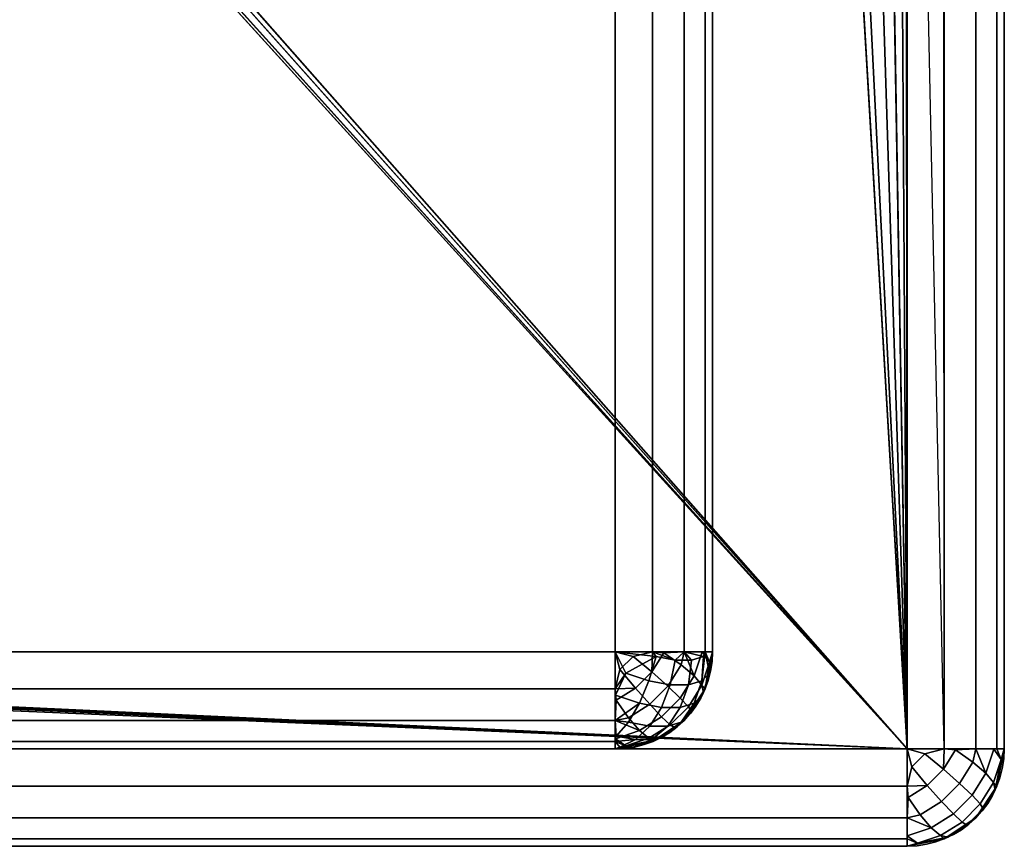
# Model space of a CAD drawing. Header units: millimetres. Extents: x -10 to 413, y -827 to 10.
# Tile 12 of 22: x 389.88 to 400, y -800 to -791.5. Entities that reach past the tile are written whole.
import ezdxf

# ---------------------------------------------------------------- set-up
doc = ezdxf.new("R2010")
doc.units = ezdxf.units.MM
doc.header["$MEASUREMENT"] = 0
doc.layers.add('0 Misc', color=7, linetype='Continuous', lineweight=35)
doc.layers.add('10 Raster Images', color=7, linetype='Continuous', lineweight=35)

msp = doc.modelspace()

# ---------------------------------------------------------------- linework, layer by layer
at = {"layer": '0 Misc', "color": 160, "linetype": 'Continuous', "lineweight": 25}
for p, q in [((399, -1, 1194), (399, -799, 1194)), ((400, -1, 1173), (400, -799, 1173)), ((400, -799, 1193), (400, -1, 1193)), ((399, -799, 1172), (17, -781, 1172)), ((399, -799, 1172), (399, -781, 1172)), ((399, -799, 1172), (16.988, -781.156, 1172)), ((399, -799, 1172), (398.988, -781.156, 1172)), ((399, -799, 1172), (16.891, -781.454, 1172)), ((399, -799, 1172), (398.891, -781.454, 1172)), ((399, -799, 1172), (16.707, -781.707, 1172)), ((399, -799, 1172), (383.293, -781.707, 1172)), ((399, -799, 1172), (398.707, -781.707, 1172)), ((399, -799, 1172), (16.454, -781.891, 1172)), ((399, -799, 1172), (383.546, -781.891, 1172)), ((399, -799, 1172), (398.454, -781.891, 1172)), ((399, -799, 1172), (2, -782, 1172)), ((399, -799, 1172), (16, -782, 1172)), ((399, -799, 1172), (16.156, -781.988, 1172)), ((399, -799, 1172), (383.844, -781.988, 1172)), ((399, -799, 1172), (384, -782, 1172)), ((399, -799, 1172), (398, -782, 1172)), ((399, -799, 1172), (398.156, -781.988, 1172)), ((396, -798, 11.5), (396, -784, 11.5)), ((396, -784, 1169), (396, -798, 1169)), ((397, -798, 1168), (397, -784, 1168)), ((397, -784, 12.5), (397, -798, 12.5)), ((4, -798, 11.5), (396, -798, 11.5)), ((396, -798, 1169), (4, -798, 1169)), ((397, -798, 12.5), (397, -798, 1168)), ((1, -799, 1172), (399, -799, 1172)), ((399, -799, 1194), (1, -799, 1194)), ((396, -799, 12.5), (4, -799, 12.5)), ((4, -799, 1168), (396, -799, 1168)), ((4, -799, 12.5), (396, -799, 1168)), ((195, -799, 1053), (396, -799, 1168)), ((200, -799, 733), (396, -799, 1168)), ((201.359, -799, 732.785), (396, -799, 1168)), ((202.585, -799, 732.16), (396, -799, 1168)), ((202.585, -799, 1045.84), (396, -799, 1168)), ((203.558, -799, 731.187), (396, -799, 1168)), ((203.558, -799, 1046.813), (396, -799, 1168)), ((203.951, -799, 730.534), (396, -799, 1168)), ((203.951, -799, 1047.466), (396, -799, 1168)), ((204.283, -799, 729.779), (396, -799, 1168)), ((204.495, -799, 1048.81), (396, -799, 1168)), ((204.554, -799, 729), (396, -799, 1168)), ((205, -799, 1052), (396, -799, 1168)), ((205, -799, 1053), (396, -799, 1168)), ((396, -799, 1168), (396, -799, 12.5)), ((400, -799, 1173), (400, -799, 1193)), ((1, -800, 1193), (399, -800, 1193)), ((399, -800, 1173), (1, -800, 1173)), ((399, -800, 1193), (399, -800, 1173))]:
    msp.add_line(p, q, dxfattribs=at).dxf.unprotected_set("ltscale", 0)
at = {"layer": '0 Misc', "color": 160, "linetype": 'Continuous', "lineweight": 25, "extrusion": (0, -1, 0)}
for centre, start, end in [((396, 12.5, 798), 270, 0), ((396, 1168, 798), 0, 90)]:
    msp.add_arc(centre, 1, start, end, dxfattribs=at).dxf.unprotected_set("ltscale", 0)
at = {"layer": '0 Misc', "color": 160, "linetype": 'Continuous', "lineweight": 25, "extrusion": (0, 0, -1)}
for centre in [(-396, -798, -1168), (-399, -799, -1173)]:
    msp.add_arc(centre, 1, 180, 270, dxfattribs=at).dxf.unprotected_set("ltscale", 0)
at = {"layer": '0 Misc', "color": 160, "linetype": 'Continuous', "lineweight": 25, "extrusion": (-1, 0, 0)}
for centre, start, end in [((798, 1168, -396), 0, 90), ((799, 1173, -399), 270, 0), ((799, 1193, -399), 0, 90)]:
    msp.add_arc(centre, 1, start, end, dxfattribs=at).dxf.unprotected_set("ltscale", 0)
at = {"layer": '0 Misc', "color": 160, "linetype": 'Continuous', "lineweight": 25, "extrusion": (-1, 0, 5.68434e-14)}
msp.add_arc((798, 12.5, -396), 1, 270, 0, dxfattribs=at).dxf.unprotected_set("ltscale", 0)
at = {"layer": '0 Misc', "color": 160, "linetype": 'Continuous', "lineweight": 25}
for centre in [(396, -798, 12.5), (399, -799, 1193)]:
    msp.add_arc(centre, 1, 270, 0, dxfattribs=at).dxf.unprotected_set("ltscale", 0)
at = {"layer": '0 Misc', "color": 160, "linetype": 'Continuous', "lineweight": 25, "extrusion": (0, 1, 0)}
for centre, start, end in [((-399, 1173, -799), 180, 270), ((-399, 1193, -799), 90, 180)]:
    msp.add_arc(centre, 1, start, end, dxfattribs=at).dxf.unprotected_set("ltscale", 0)
at = {"layer": '0 Misc', "color": 7, "lineweight": 25}
for points, invisible_edges in [([(399, -799, 1194), (1, -1, 1194), (1, -799, 1194)], 1), ([(399, -799, 1194), (399, -1, 1194), (1, -1, 1194)], 12), ([(399, -1, 1172), (399.383, -799, 1172.076), (399, -2, 1172)], 1), ([(399, -1, 1172), (399.383, -1, 1172.076), (399.383, -799, 1172.076)], 12), ([(399, -1, 1194), (399.383, -799, 1193.924), (399.383, -1, 1193.924)], 1), ([(399, -1, 1194), (399, -799, 1194), (399.383, -799, 1193.924)], 12), ([(399.383, -799, 1172.076), (399.707, -1, 1172.293), (399.707, -799, 1172.293)], 1), ([(399.383, -799, 1172.076), (399.383, -1, 1172.076), (399.707, -1, 1172.293)], 12), ([(399.383, -1, 1193.924), (399.707, -799, 1193.707), (399.707, -1, 1193.707)], 1), ([(399.383, -1, 1193.924), (399.383, -799, 1193.924), (399.707, -799, 1193.707)], 12), ([(399.924, -1, 1172.617), (399.707, -799, 1172.293), (399.707, -1, 1172.293)], 1), ([(399.924, -1, 1172.617), (399.924, -799, 1172.617), (399.707, -799, 1172.293)], 12), ([(399.707, -1, 1193.707), (399.924, -799, 1193.383), (399.924, -1, 1193.383)], 1), ([(399.707, -1, 1193.707), (399.707, -799, 1193.707), (399.924, -799, 1193.383)], 12), ([(400, -1, 1173), (399.924, -799, 1172.617), (399.924, -1, 1172.617)], 1), ([(400, -1, 1173), (400, -799, 1173), (399.924, -799, 1172.617)], 12), ([(400, -799, 1193), (399.924, -1, 1193.383), (399.924, -799, 1193.383)], 1), ([(400, -799, 1193), (400, -1, 1193), (399.924, -1, 1193.383)], 12), ([(400, -799, 1193), (400, -1, 1173), (400, -1, 1193)], 1), ([(400, -799, 1193), (400, -799, 1173), (400, -1, 1173)], 12), ([(399.383, -799, 1172.076), (399, -781, 1172), (399, -2, 1172)], 12), ([(399.383, -799, 1172.076), (399, -799, 1172), (399, -781, 1172)], 12), ([(1, -799, 1172), (399, -799.383, 1172.076), (1, -799.383, 1172.076)], 1), ([(1, -799, 1172), (399, -799, 1172), (399, -799.383, 1172.076)], 12), ([(399, -799, 1194), (1, -799.383, 1193.924), (399, -799.383, 1193.924)], 1), ([(399, -799, 1194), (1, -799, 1194), (1, -799.383, 1193.924)], 12), ([(399.208, -799.375, 1172.096), (399.048, -799.184, 1172.018), (399.184, -799.048, 1172.018)], 12), ([(399.375, -799.208, 1193.904), (399.184, -799.048, 1193.982), (399.048, -799.184, 1193.982)], 12), ([(399.208, -799.375, 1172.096), (399.184, -799.048, 1172.018), (399.375, -799.208, 1172.096)], 1), ([(399.498, -799.01, 1172.133), (399.54, -799.354, 1172.236), (399.375, -799.208, 1172.096)], 1), ([(399.375, -799.208, 1193.904), (399.678, -799.134, 1193.723), (399.498, -799.01, 1193.867)], 1), ([(399.498, -799.01, 1172.133), (399.678, -799.134, 1172.277), (399.54, -799.354, 1172.236)], 12), ([(399.889, -799.345, 1172.7), (399.811, -799.248, 1172.47), (399.894, -799.002, 1172.552)], 12), ([(399.811, -799.248, 1193.53), (399.969, -799.107, 1193.221), (399.894, -799.002, 1193.448)], 1), ([(399.889, -799.345, 1172.7), (399.894, -799.002, 1172.552), (399.969, -799.107, 1172.779)], 1), ([(400, -799, 1173), (399.924, -799.383, 1193), (399.924, -799.383, 1173)], 1), ([(400, -799, 1173), (400, -799, 1193), (399.924, -799.383, 1193)], 12), ([(399.375, -799.208, 1193.904), (399.54, -799.354, 1193.764), (399.678, -799.134, 1193.723)], 12), ([(399.678, -799.134, 1172.277), (399.668, -799.476, 1172.428), (399.54, -799.354, 1172.236)], 1), ([(399.811, -799.248, 1193.53), (399.678, -799.134, 1193.723), (399.54, -799.354, 1193.764)], 12), ([(399.678, -799.134, 1172.277), (399.811, -799.248, 1172.47), (399.668, -799.476, 1172.428)], 12), ([(399.811, -799.248, 1193.53), (399.889, -799.345, 1193.3), (399.969, -799.107, 1193.221)], 12), ([(399.375, -799.208, 1193.904), (399.048, -799.184, 1193.982), (399.208, -799.375, 1193.904)], 1), ([(399.208, -799.375, 1172.096), (399.375, -799.208, 1172.096), (399.54, -799.354, 1172.236)], 12), ([(399.375, -799.208, 1193.904), (399.208, -799.375, 1193.904), (399.354, -799.54, 1193.764)], 12), ([(399.375, -799.208, 1193.904), (399.354, -799.54, 1193.764), (399.54, -799.354, 1193.764)], 1), ([(399.811, -799.248, 1193.53), (399.54, -799.354, 1193.764), (399.668, -799.476, 1193.572)], 1), ([(399.811, -799.248, 1172.47), (399.751, -799.565, 1172.659), (399.668, -799.476, 1172.428)], 1), ([(399.751, -799.565, 1193.341), (399.811, -799.248, 1193.53), (399.668, -799.476, 1193.572)], 1), ([(399.811, -799.248, 1172.47), (399.889, -799.345, 1172.7), (399.751, -799.565, 1172.659)], 12), ([(399.751, -799.565, 1193.341), (399.889, -799.345, 1193.3), (399.811, -799.248, 1193.53)], 12), ([(399.208, -799.375, 1172.096), (399.54, -799.354, 1172.236), (399.354, -799.54, 1172.236)], 1), ([(399.354, -799.54, 1172.236), (399.54, -799.354, 1172.236), (399.668, -799.476, 1172.428)], 12), ([(399.54, -799.354, 1193.764), (399.354, -799.54, 1193.764), (399.476, -799.668, 1193.572)], 12), ([(399.54, -799.354, 1193.764), (399.476, -799.668, 1193.572), (399.668, -799.476, 1193.572)], 1), ([(399.783, -799.616, 1172.913), (399.751, -799.565, 1172.659), (399.889, -799.345, 1172.7)], 12), ([(399.907, -799.419, 1193.05), (399.889, -799.345, 1193.3), (399.751, -799.565, 1193.341)], 12), ([(399.783, -799.616, 1172.913), (399.889, -799.345, 1172.7), (399.907, -799.419, 1172.95)], 1), ([(399, -799.707, 1172.293), (1, -799.383, 1172.076), (399, -799.383, 1172.076)], 1), ([(399, -799.707, 1172.293), (1, -799.707, 1172.293), (1, -799.383, 1172.076)], 12), ([(399, -799.383, 1193.924), (1, -799.707, 1193.707), (399, -799.707, 1193.707)], 1), ([(399, -799.383, 1193.924), (1, -799.383, 1193.924), (1, -799.707, 1193.707)], 12), ([(399.208, -799.375, 1172.096), (399.134, -799.678, 1172.277), (399.01, -799.498, 1172.133)], 1), ([(399.01, -799.498, 1193.867), (399.354, -799.54, 1193.764), (399.208, -799.375, 1193.904)], 1), ([(399.208, -799.375, 1172.096), (399.354, -799.54, 1172.236), (399.134, -799.678, 1172.277)], 12), ([(399.707, -799.707, 1193), (399.924, -799.383, 1173), (399.924, -799.383, 1193)], 1), ([(399.707, -799.707, 1193), (399.707, -799.707, 1173), (399.924, -799.383, 1173)], 12), ([(399.907, -799.419, 1193.05), (399.751, -799.565, 1193.341), (399.783, -799.616, 1193.087)], 1), ([(399.01, -799.498, 1193.867), (399.134, -799.678, 1193.723), (399.354, -799.54, 1193.764)], 12), ([(399.354, -799.54, 1172.236), (399.248, -799.811, 1172.47), (399.134, -799.678, 1172.277)], 1), ([(399.134, -799.678, 1193.723), (399.476, -799.668, 1193.572), (399.354, -799.54, 1193.764)], 1), ([(399.354, -799.54, 1172.236), (399.476, -799.668, 1172.428), (399.248, -799.811, 1172.47)], 12), ([(399.354, -799.54, 1172.236), (399.668, -799.476, 1172.428), (399.476, -799.668, 1172.428)], 1), ([(399.751, -799.565, 1172.659), (399.476, -799.668, 1172.428), (399.668, -799.476, 1172.428)], 1), ([(399.565, -799.751, 1193.341), (399.668, -799.476, 1193.572), (399.476, -799.668, 1193.572)], 1), ([(399.751, -799.565, 1172.659), (399.565, -799.751, 1172.659), (399.476, -799.668, 1172.428)], 12), ([(399.565, -799.751, 1193.341), (399.751, -799.565, 1193.341), (399.668, -799.476, 1193.572)], 12), ([(399.751, -799.565, 1172.659), (399.616, -799.783, 1172.913), (399.565, -799.751, 1172.659)], 1), ([(399.783, -799.616, 1193.087), (399.751, -799.565, 1193.341), (399.565, -799.751, 1193.341)], 12), ([(399.751, -799.565, 1172.659), (399.783, -799.616, 1172.913), (399.616, -799.783, 1172.913)], 12), ([(399.134, -799.678, 1193.723), (399.248, -799.811, 1193.53), (399.476, -799.668, 1193.572)], 12), ([(399.248, -799.811, 1172.47), (399.476, -799.668, 1172.428), (399.565, -799.751, 1172.659)], 12), ([(399.476, -799.668, 1193.572), (399.248, -799.811, 1193.53), (399.345, -799.889, 1193.3)], 12), ([(399.476, -799.668, 1193.572), (399.345, -799.889, 1193.3), (399.565, -799.751, 1193.341)], 1), ([(399.783, -799.616, 1193.087), (399.565, -799.751, 1193.341), (399.616, -799.783, 1193.087)], 1), ([(399, -799.924, 1172.617), (1, -799.707, 1172.293), (399, -799.707, 1172.293)], 1), ([(399, -799.924, 1172.617), (1, -799.924, 1172.617), (1, -799.707, 1172.293)], 12), ([(399, -799.707, 1193.707), (1, -799.924, 1193.383), (399, -799.924, 1193.383)], 1), ([(399, -799.707, 1193.707), (1, -799.707, 1193.707), (1, -799.924, 1193.383)], 12), ([(399.248, -799.811, 1172.47), (399.565, -799.751, 1172.659), (399.345, -799.889, 1172.7)], 1), ([(399.419, -799.907, 1172.95), (399.345, -799.889, 1172.7), (399.565, -799.751, 1172.659)], 12), ([(399.616, -799.783, 1193.087), (399.565, -799.751, 1193.341), (399.345, -799.889, 1193.3)], 12), ([(399.383, -799.924, 1193), (399.707, -799.707, 1173), (399.707, -799.707, 1193)], 1), ([(399.383, -799.924, 1193), (399.383, -799.924, 1173), (399.707, -799.707, 1173)], 12), ([(399.419, -799.907, 1172.95), (399.565, -799.751, 1172.659), (399.616, -799.783, 1172.913)], 1), ([(399.248, -799.811, 1172.47), (399.107, -799.969, 1172.779), (399.002, -799.894, 1172.552)], 1), ([(399.002, -799.894, 1193.448), (399.345, -799.889, 1193.3), (399.248, -799.811, 1193.53)], 1), ([(399.248, -799.811, 1172.47), (399.345, -799.889, 1172.7), (399.107, -799.969, 1172.779)], 12), ([(399.616, -799.783, 1193.087), (399.345, -799.889, 1193.3), (399.419, -799.907, 1193.05)], 1), ([(399, -800, 1173), (1, -799.924, 1172.617), (399, -799.924, 1172.617)], 1), ([(399, -800, 1173), (1, -800, 1173), (1, -799.924, 1172.617)], 12), ([(1, -800, 1193), (399, -799.924, 1193.383), (1, -799.924, 1193.383)], 1), ([(1, -800, 1193), (399, -800, 1193), (399, -799.924, 1193.383)], 12), ([(399, -800, 1193), (399.383, -799.924, 1173), (399.383, -799.924, 1193)], 1), ([(399, -800, 1193), (399, -800, 1173), (399.383, -799.924, 1173)], 12), ([(399.002, -799.894, 1193.448), (399.107, -799.969, 1193.221), (399.345, -799.889, 1193.3)], 12), ([(1, -800, 1193), (399, -800, 1173), (399, -800, 1193)], 1), ([(1, -800, 1193), (1, -800, 1173), (399, -800, 1173)], 12)]:
    msp.add_3dface(points, dxfattribs=dict(at, invisible_edges=invisible_edges))
for points in [[(399, -799, 1172), (16.988, -781.156, 1172), (17, -781, 1172)], [(399, -799, 1172), (17, -781, 1172), (383.293, -781.707, 1172)], [(399, -799, 1172), (398.988, -781.156, 1172), (399, -781, 1172)], [(399, -799, 1172), (16.891, -781.454, 1172), (16.988, -781.156, 1172)], [(399, -799, 1172), (398.891, -781.454, 1172), (398.988, -781.156, 1172)], [(399, -799, 1172), (16.707, -781.707, 1172), (16.891, -781.454, 1172)], [(399, -799, 1172), (398.707, -781.707, 1172), (398.891, -781.454, 1172)], [(399, -799, 1172), (16.454, -781.891, 1172), (16.707, -781.707, 1172)], [(399, -799, 1172), (383.293, -781.707, 1172), (383.546, -781.891, 1172)], [(399, -799, 1172), (398.454, -781.891, 1172), (398.707, -781.707, 1172)], [(399, -799, 1172), (16.156, -781.988, 1172), (16.454, -781.891, 1172)], [(399, -799, 1172), (383.546, -781.891, 1172), (383.844, -781.988, 1172)], [(399, -799, 1172), (398.156, -781.988, 1172), (398.454, -781.891, 1172)], [(1, -799, 1172), (2, -782, 1172), (399, -799, 1172)], [(399, -799, 1172), (2, -782, 1172), (16, -782, 1172)], [(399, -799, 1172), (16, -782, 1172), (16.156, -781.988, 1172)], [(399, -799, 1172), (383.844, -781.988, 1172), (384, -782, 1172)], [(399, -799, 1172), (384, -782, 1172), (398, -782, 1172)], [(399, -799, 1172), (398, -782, 1172), (398.156, -781.988, 1172)], [(399, -799.383, 1172.076), (399, -799, 1172), (399.048, -799.184, 1172.018)], [(399.048, -799.184, 1172.018), (399, -799, 1172), (399.184, -799.048, 1172.018)], [(399.184, -799.048, 1172.018), (399, -799, 1172), (399.383, -799, 1172.076)], [(399.383, -799, 1193.924), (399, -799, 1194), (399.184, -799.048, 1193.982)], [(399.184, -799.048, 1193.982), (399, -799, 1194), (399.048, -799.184, 1193.982)], [(399.048, -799.184, 1193.982), (399, -799, 1194), (399, -799.383, 1193.924)], [(399.375, -799.208, 1172.096), (399.184, -799.048, 1172.018), (399.383, -799, 1172.076)], [(399.184, -799.048, 1193.982), (399.375, -799.208, 1193.904), (399.383, -799, 1193.924)], [(399.375, -799.208, 1172.096), (399.383, -799, 1172.076), (399.498, -799.01, 1172.133)], [(399.383, -799, 1193.924), (399.375, -799.208, 1193.904), (399.498, -799.01, 1193.867)], [(399.707, -799, 1172.293), (399.498, -799.01, 1172.133), (399.383, -799, 1172.076)], [(399.383, -799, 1193.924), (399.498, -799.01, 1193.867), (399.707, -799, 1193.707)], [(399.498, -799.01, 1172.133), (399.707, -799, 1172.293), (399.678, -799.134, 1172.277)], [(399.498, -799.01, 1193.867), (399.678, -799.134, 1193.723), (399.707, -799, 1193.707)], [(399.707, -799, 1172.293), (399.811, -799.248, 1172.47), (399.678, -799.134, 1172.277)], [(399.811, -799.248, 1193.53), (399.707, -799, 1193.707), (399.678, -799.134, 1193.723)], [(399.811, -799.248, 1172.47), (399.707, -799, 1172.293), (399.894, -799.002, 1172.552)], [(399.894, -799.002, 1172.552), (399.707, -799, 1172.293), (399.924, -799, 1172.617)], [(399.894, -799.002, 1193.448), (399.924, -799, 1193.383), (399.707, -799, 1193.707)], [(399.811, -799.248, 1193.53), (399.894, -799.002, 1193.448), (399.707, -799, 1193.707)], [(399.894, -799.002, 1172.552), (399.924, -799, 1172.617), (399.969, -799.107, 1172.779)], [(399.894, -799.002, 1193.448), (399.969, -799.107, 1193.221), (399.924, -799, 1193.383)], [(399.924, -799.383, 1193), (400, -799, 1193), (399.907, -799.419, 1193.05)], [(399.907, -799.419, 1193.05), (400, -799, 1193), (399.969, -799.107, 1193.221)], [(399.969, -799.107, 1172.779), (399.924, -799, 1172.617), (400, -799, 1173)], [(399.924, -799.383, 1173), (399.969, -799.107, 1172.779), (400, -799, 1173)], [(399.969, -799.107, 1193.221), (400, -799, 1193), (399.924, -799, 1193.383)], [(399.924, -799.383, 1173), (399.889, -799.345, 1172.7), (399.969, -799.107, 1172.779)], [(399.907, -799.419, 1193.05), (399.969, -799.107, 1193.221), (399.889, -799.345, 1193.3)], [(399.048, -799.184, 1172.018), (399.208, -799.375, 1172.096), (399, -799.383, 1172.076)], [(399.208, -799.375, 1193.904), (399.048, -799.184, 1193.982), (399, -799.383, 1193.924)], [(399.907, -799.419, 1172.95), (399.889, -799.345, 1172.7), (399.924, -799.383, 1173)], [(399, -799.383, 1172.076), (399.208, -799.375, 1172.096), (399.01, -799.498, 1172.133)], [(399.208, -799.375, 1193.904), (399, -799.383, 1193.924), (399.01, -799.498, 1193.867)], [(399, -799.383, 1172.076), (399.01, -799.498, 1172.133), (399, -799.707, 1172.293)], [(399, -799.707, 1193.707), (399.01, -799.498, 1193.867), (399, -799.383, 1193.924)], [(399.907, -799.419, 1172.95), (399.924, -799.383, 1173), (399.707, -799.707, 1173)], [(399.924, -799.383, 1193), (399.783, -799.616, 1193.087), (399.707, -799.707, 1193)], [(399.783, -799.616, 1172.913), (399.907, -799.419, 1172.95), (399.707, -799.707, 1173)], [(399.924, -799.383, 1193), (399.907, -799.419, 1193.05), (399.783, -799.616, 1193.087)], [(399.01, -799.498, 1172.133), (399.134, -799.678, 1172.277), (399, -799.707, 1172.293)], [(399.01, -799.498, 1193.867), (399, -799.707, 1193.707), (399.134, -799.678, 1193.723)], [(399.783, -799.616, 1172.913), (399.707, -799.707, 1173), (399.616, -799.783, 1172.913)], [(399.783, -799.616, 1193.087), (399.616, -799.783, 1193.087), (399.707, -799.707, 1193)], [(399.248, -799.811, 1172.47), (399, -799.707, 1172.293), (399.134, -799.678, 1172.277)], [(399, -799.707, 1193.707), (399.248, -799.811, 1193.53), (399.134, -799.678, 1193.723)], [(399.002, -799.894, 1172.552), (399, -799.924, 1172.617), (399, -799.707, 1172.293)], [(399.248, -799.811, 1172.47), (399.002, -799.894, 1172.552), (399, -799.707, 1172.293)], [(399.248, -799.811, 1193.53), (399, -799.707, 1193.707), (399.002, -799.894, 1193.448)], [(399.002, -799.894, 1193.448), (399, -799.707, 1193.707), (399, -799.924, 1193.383)], [(399.616, -799.783, 1172.913), (399.707, -799.707, 1173), (399.383, -799.924, 1173)], [(399.419, -799.907, 1193.05), (399.383, -799.924, 1193), (399.707, -799.707, 1193)], [(399.616, -799.783, 1193.087), (399.419, -799.907, 1193.05), (399.707, -799.707, 1193)], [(399.616, -799.783, 1172.913), (399.383, -799.924, 1173), (399.419, -799.907, 1172.95)], [(399.107, -799.969, 1172.779), (399, -799.924, 1172.617), (399.002, -799.894, 1172.552)], [(399.002, -799.894, 1193.448), (399, -799.924, 1193.383), (399.107, -799.969, 1193.221)], [(399, -800, 1173), (399.107, -799.969, 1172.779), (399.383, -799.924, 1173)], [(399, -800, 1173), (399, -799.924, 1172.617), (399.107, -799.969, 1172.779)], [(399.107, -799.969, 1193.221), (399, -799.924, 1193.383), (399, -800, 1193)], [(399.383, -799.924, 1193), (399.107, -799.969, 1193.221), (399, -800, 1193)], [(399.419, -799.907, 1172.95), (399.107, -799.969, 1172.779), (399.345, -799.889, 1172.7)], [(399.345, -799.889, 1193.3), (399.107, -799.969, 1193.221), (399.383, -799.924, 1193)], [(399.107, -799.969, 1172.779), (399.419, -799.907, 1172.95), (399.383, -799.924, 1173)], [(399.419, -799.907, 1193.05), (399.345, -799.889, 1193.3), (399.383, -799.924, 1193)]]:
    msp.add_3dface(points, dxfattribs=at)
at = {"layer": '0 Misc', "color": 5, "lineweight": 25}
for points, invisible_edges in [([(4, -798, 11.5), (396, -784, 11.5), (396, -798, 11.5)], 1), ([(4, -798, 11.5), (4, -784, 11.5), (396, -784, 11.5)], 12), ([(396, -798, 1169), (4, -784, 1169), (4, -798, 1169)], 1), ([(396, -798, 1169), (396, -784, 1169), (4, -784, 1169)], 12), ([(396, -798, 11.5), (396.383, -784, 11.576), (396.383, -798, 11.576)], 1), ([(396, -798, 11.5), (396, -784, 11.5), (396.383, -784, 11.576)], 12), ([(396, -784, 1169), (396.383, -798, 1168.924), (396.383, -784, 1168.924)], 1), ([(396, -784, 1169), (396, -798, 1169), (396.383, -798, 1168.924)], 12), ([(396.383, -798, 11.576), (396.707, -784, 11.793), (396.707, -798, 11.793)], 1), ([(396.383, -798, 11.576), (396.383, -784, 11.576), (396.707, -784, 11.793)], 12), ([(396.707, -798, 1168.707), (396.383, -784, 1168.924), (396.383, -798, 1168.924)], 1), ([(396.707, -798, 1168.707), (396.707, -784, 1168.707), (396.383, -784, 1168.924)], 12), ([(396.707, -798, 11.793), (396.924, -784, 12.117), (396.924, -798, 12.117)], 1), ([(396.707, -798, 11.793), (396.707, -784, 11.793), (396.924, -784, 12.117)], 12), ([(396.924, -798, 1168.383), (396.707, -784, 1168.707), (396.707, -798, 1168.707)], 1), ([(396.924, -798, 1168.383), (396.924, -784, 1168.383), (396.707, -784, 1168.707)], 12), ([(397, -784, 12.5), (396.924, -798, 12.117), (396.924, -784, 12.117)], 1), ([(397, -784, 12.5), (397, -798, 12.5), (396.924, -798, 12.117)], 12), ([(397, -798, 1168), (396.924, -784, 1168.383), (396.924, -798, 1168.383)], 1), ([(397, -798, 1168), (397, -784, 1168), (396.924, -784, 1168.383)], 12), ([(397, -798, 12.5), (397, -784, 1168), (397, -798, 1168)], 1), ([(397, -798, 12.5), (397, -784, 12.5), (397, -784, 1168)], 12), ([(396, -798, 1169), (4, -798.383, 1168.924), (396, -798.383, 1168.924)], 1), ([(396, -798, 1169), (4, -798, 1169), (4, -798.383, 1168.924)], 12), ([(4, -798, 11.5), (396, -798.383, 11.576), (4, -798.383, 11.576)], 1), ([(4, -798, 11.5), (396, -798, 11.5), (396, -798.383, 11.576)], 12), ([(396.208, -798.375, 11.596), (396.048, -798.184, 11.518), (396.184, -798.048, 11.518)], 12), ([(396.208, -798.375, 11.596), (396.184, -798.048, 11.518), (396.375, -798.208, 11.596)], 1), ([(396.419, -798.05, 1168.907), (396.345, -798.3, 1168.889), (396.565, -798.341, 1168.751)], 12), ([(396.54, -798.354, 11.736), (396.375, -798.208, 11.596), (396.498, -798.01, 11.633)], 12), ([(396.419, -798.05, 1168.907), (396.565, -798.341, 1168.751), (396.616, -798.087, 1168.783)], 1), ([(396.54, -798.354, 11.736), (396.498, -798.01, 11.633), (396.678, -798.134, 11.777)], 1), ([(396.783, -798.087, 1168.616), (396.889, -798.3, 1168.345), (396.907, -798.05, 1168.419)], 1), ([(396.894, -798.002, 12.052), (396.889, -798.345, 12.2), (396.811, -798.248, 11.97)], 1), ([(396.894, -798.002, 12.052), (396.969, -798.107, 12.279), (396.889, -798.345, 12.2)], 12), ([(397, -798, 12.5), (396.924, -798.383, 1168), (396.924, -798.383, 12.5)], 1), ([(397, -798, 12.5), (397, -798, 1168), (396.924, -798.383, 1168)], 12), ([(396.668, -798.476, 11.928), (396.54, -798.354, 11.736), (396.678, -798.134, 11.777)], 12), ([(396.616, -798.087, 1168.783), (396.565, -798.341, 1168.751), (396.751, -798.341, 1168.565)], 12), ([(396.616, -798.087, 1168.783), (396.751, -798.341, 1168.565), (396.783, -798.087, 1168.616)], 1), ([(396.668, -798.476, 11.928), (396.678, -798.134, 11.777), (396.811, -798.248, 11.97)], 1), ([(396.783, -798.087, 1168.616), (396.751, -798.341, 1168.565), (396.889, -798.3, 1168.345)], 12), ([(396.248, -798.53, 1168.811), (396.107, -798.221, 1168.969), (396.002, -798.448, 1168.894)], 1), ([(396.248, -798.53, 1168.811), (396.345, -798.3, 1168.889), (396.107, -798.221, 1168.969)], 12), ([(396.354, -798.54, 11.736), (396.208, -798.375, 11.596), (396.375, -798.208, 11.596)], 12), ([(396.354, -798.54, 11.736), (396.375, -798.208, 11.596), (396.54, -798.354, 11.736)], 1), ([(396.668, -798.476, 11.928), (396.811, -798.248, 11.97), (396.889, -798.345, 12.2)], 12), ([(396.894, -798.448, 1168.002), (396.969, -798.221, 1168.107), (396.889, -798.3, 1168.345)], 12), ([(396.565, -798.341, 1168.751), (396.345, -798.3, 1168.889), (396.248, -798.53, 1168.811)], 12), ([(396.565, -798.341, 1168.751), (396.248, -798.53, 1168.811), (396.476, -798.572, 1168.668)], 1), ([(396.476, -798.668, 11.928), (396.354, -798.54, 11.736), (396.54, -798.354, 11.736)], 12), ([(396.751, -798.341, 1168.565), (396.476, -798.572, 1168.668), (396.668, -798.572, 1168.476)], 1), ([(396.751, -798.341, 1168.565), (396.565, -798.341, 1168.751), (396.476, -798.572, 1168.668)], 12), ([(396.476, -798.668, 11.928), (396.54, -798.354, 11.736), (396.668, -798.476, 11.928)], 1), ([(396.668, -798.572, 1168.476), (396.889, -798.3, 1168.345), (396.751, -798.341, 1168.565)], 1), ([(396.668, -798.572, 1168.476), (396.811, -798.53, 1168.248), (396.889, -798.3, 1168.345)], 12), ([(396.668, -798.476, 11.928), (396.889, -798.345, 12.2), (396.751, -798.565, 12.159)], 1), ([(396.889, -798.345, 12.2), (396.783, -798.616, 12.413), (396.751, -798.565, 12.159)], 1), ([(396.889, -798.345, 12.2), (396.907, -798.419, 12.45), (396.783, -798.616, 12.413)], 12), ([(396.894, -798.448, 1168.002), (396.889, -798.3, 1168.345), (396.811, -798.53, 1168.248)], 1), ([(4, -798.707, 1168.707), (396, -798.383, 1168.924), (4, -798.383, 1168.924)], 1), ([(4, -798.707, 1168.707), (396, -798.707, 1168.707), (396, -798.383, 1168.924)], 12), ([(396, -798.707, 11.793), (4, -798.383, 11.576), (396, -798.383, 11.576)], 1), ([(396, -798.707, 11.793), (4, -798.707, 11.793), (4, -798.383, 11.576)], 12), ([(396.208, -798.375, 11.596), (396.134, -798.678, 11.777), (396.01, -798.498, 11.633)], 1), ([(396.208, -798.375, 11.596), (396.354, -798.54, 11.736), (396.134, -798.678, 11.777)], 12), ([(396.707, -798.707, 1168), (396.924, -798.383, 12.5), (396.924, -798.383, 1168)], 1), ([(396.707, -798.707, 1168), (396.707, -798.707, 12.5), (396.924, -798.383, 12.5)], 12), ([(396.248, -798.53, 1168.811), (396.134, -798.723, 1168.678), (396.354, -798.764, 1168.54)], 12), ([(396.354, -798.54, 11.736), (396.248, -798.811, 11.97), (396.134, -798.678, 11.777)], 1), ([(396.248, -798.53, 1168.811), (396.354, -798.764, 1168.54), (396.476, -798.572, 1168.668)], 1), ([(396.354, -798.54, 11.736), (396.476, -798.668, 11.928), (396.248, -798.811, 11.97)], 12), ([(396.565, -798.751, 12.159), (396.476, -798.668, 11.928), (396.668, -798.476, 11.928)], 12), ([(396.565, -798.751, 12.159), (396.668, -798.476, 11.928), (396.751, -798.565, 12.159)], 1), ([(396.678, -798.723, 1168.134), (396.811, -798.53, 1168.248), (396.668, -798.572, 1168.476)], 12), ([(396.354, -798.764, 1168.54), (396.668, -798.572, 1168.476), (396.476, -798.572, 1168.668)], 1), ([(396.354, -798.764, 1168.54), (396.54, -798.764, 1168.354), (396.668, -798.572, 1168.476)], 12), ([(396.678, -798.723, 1168.134), (396.668, -798.572, 1168.476), (396.54, -798.764, 1168.354)], 1), ([(396.751, -798.565, 12.159), (396.616, -798.783, 12.413), (396.565, -798.751, 12.159)], 1), ([(396.751, -798.565, 12.159), (396.783, -798.616, 12.413), (396.616, -798.783, 12.413)], 12), ([(4, -798.924, 1168.383), (396, -798.707, 1168.707), (4, -798.707, 1168.707)], 1), ([(4, -798.924, 1168.383), (396, -798.924, 1168.383), (396, -798.707, 1168.707)], 12), ([(396, -798.924, 12.117), (4, -798.707, 11.793), (396, -798.707, 11.793)], 1), ([(396, -798.924, 12.117), (4, -798.924, 12.117), (4, -798.707, 11.793)], 12), ([(396.208, -798.904, 1168.375), (396.134, -798.723, 1168.678), (396.01, -798.867, 1168.498)], 1), ([(396.208, -798.904, 1168.375), (396.354, -798.764, 1168.54), (396.134, -798.723, 1168.678)], 12), ([(396.345, -798.889, 12.2), (396.248, -798.811, 11.97), (396.476, -798.668, 11.928)], 12), ([(396.345, -798.889, 12.2), (396.476, -798.668, 11.928), (396.565, -798.751, 12.159)], 1), ([(396.565, -798.751, 12.159), (396.419, -798.907, 12.45), (396.345, -798.889, 12.2)], 1), ([(396.383, -798.924, 1168), (396.707, -798.707, 12.5), (396.707, -798.707, 1168)], 1), ([(396.383, -798.924, 1168), (396.383, -798.924, 12.5), (396.707, -798.707, 12.5)], 12), ([(396.565, -798.751, 12.159), (396.616, -798.783, 12.413), (396.419, -798.907, 12.45)], 12), ([(396.498, -798.867, 1168.01), (396.678, -798.723, 1168.134), (396.54, -798.764, 1168.354)], 12), ([(396.248, -798.811, 11.97), (396.107, -798.969, 12.279), (396.002, -798.894, 12.052)], 1), ([(396.248, -798.811, 11.97), (396.345, -798.889, 12.2), (396.107, -798.969, 12.279)], 12), ([(396.208, -798.904, 1168.375), (396.54, -798.764, 1168.354), (396.354, -798.764, 1168.54)], 1), ([(396.208, -798.904, 1168.375), (396.375, -798.904, 1168.208), (396.54, -798.764, 1168.354)], 12), ([(396.498, -798.867, 1168.01), (396.54, -798.764, 1168.354), (396.375, -798.904, 1168.208)], 1), ([(4, -799, 1168), (396, -798.924, 1168.383), (4, -798.924, 1168.383)], 1), ([(4, -799, 1168), (396, -799, 1168), (396, -798.924, 1168.383)], 12), ([(396, -799, 12.5), (4, -798.924, 12.117), (396, -798.924, 12.117)], 1), ([(396, -799, 12.5), (4, -799, 12.5), (4, -798.924, 12.117)], 12), ([(396, -799, 1168), (396.383, -798.924, 12.5), (396.383, -798.924, 1168)], 1), ([(396, -799, 1168), (396, -799, 12.5), (396.383, -798.924, 12.5)], 12), ([(396.208, -798.904, 1168.375), (396.048, -798.982, 1168.184), (396.184, -798.982, 1168.048)], 12), ([(396.208, -798.904, 1168.375), (396.184, -798.982, 1168.048), (396.375, -798.904, 1168.208)], 1)]:
    msp.add_3dface(points, dxfattribs=dict(at, invisible_edges=invisible_edges))
for points in [[(396.383, -798, 1168.924), (396, -798, 1169), (396.419, -798.05, 1168.907)], [(396.419, -798.05, 1168.907), (396, -798, 1169), (396.107, -798.221, 1168.969)], [(396.107, -798.221, 1168.969), (396, -798, 1169), (396, -798.383, 1168.924)], [(396.048, -798.184, 11.518), (396, -798.383, 11.576), (396, -798, 11.5)], [(396.184, -798.048, 11.518), (396.048, -798.184, 11.518), (396, -798, 11.5)], [(396.184, -798.048, 11.518), (396, -798, 11.5), (396.383, -798, 11.576)], [(396.419, -798.05, 1168.907), (396.107, -798.221, 1168.969), (396.345, -798.3, 1168.889)], [(396.383, -798, 11.576), (396.375, -798.208, 11.596), (396.184, -798.048, 11.518)], [(396.375, -798.208, 11.596), (396.383, -798, 11.576), (396.498, -798.01, 11.633)], [(396.383, -798, 1168.924), (396.616, -798.087, 1168.783), (396.707, -798, 1168.707)], [(396.383, -798, 1168.924), (396.419, -798.05, 1168.907), (396.616, -798.087, 1168.783)], [(396.707, -798, 11.793), (396.498, -798.01, 11.633), (396.383, -798, 11.576)], [(396.707, -798, 11.793), (396.678, -798.134, 11.777), (396.498, -798.01, 11.633)], [(396.616, -798.087, 1168.783), (396.783, -798.087, 1168.616), (396.707, -798, 1168.707)], [(396.811, -798.248, 11.97), (396.678, -798.134, 11.777), (396.707, -798, 11.793)], [(396.907, -798.05, 1168.419), (396.924, -798, 1168.383), (396.707, -798, 1168.707)], [(396.783, -798.087, 1168.616), (396.907, -798.05, 1168.419), (396.707, -798, 1168.707)], [(396.894, -798.002, 12.052), (396.811, -798.248, 11.97), (396.707, -798, 11.793)], [(396.924, -798, 12.117), (396.894, -798.002, 12.052), (396.707, -798, 11.793)], [(396.907, -798.05, 1168.419), (396.889, -798.3, 1168.345), (396.924, -798, 1168.383)], [(396.889, -798.3, 1168.345), (396.969, -798.221, 1168.107), (396.924, -798, 1168.383)], [(396.924, -798, 12.117), (396.969, -798.107, 12.279), (396.894, -798.002, 12.052)], [(396.969, -798.221, 1168.107), (396.924, -798.383, 1168), (397, -798, 1168)], [(396.924, -798, 1168.383), (396.969, -798.221, 1168.107), (397, -798, 1168)], [(396.924, -798, 12.117), (397, -798, 12.5), (396.969, -798.107, 12.279)], [(396.969, -798.107, 12.279), (397, -798, 12.5), (396.924, -798.383, 12.5)], [(396.969, -798.107, 12.279), (396.924, -798.383, 12.5), (396.889, -798.345, 12.2)], [(396.208, -798.375, 11.596), (396, -798.383, 11.576), (396.048, -798.184, 11.518)], [(396.002, -798.448, 1168.894), (396.107, -798.221, 1168.969), (396, -798.383, 1168.924)], [(396.894, -798.448, 1168.002), (396.924, -798.383, 1168), (396.969, -798.221, 1168.107)], [(396.907, -798.419, 12.45), (396.889, -798.345, 12.2), (396.924, -798.383, 12.5)], [(396.208, -798.375, 11.596), (396.01, -798.498, 11.633), (396, -798.383, 11.576)], [(396.002, -798.448, 1168.894), (396, -798.383, 1168.924), (396, -798.707, 1168.707)], [(396.01, -798.498, 11.633), (396, -798.707, 11.793), (396, -798.383, 11.576)], [(396.248, -798.53, 1168.811), (396.002, -798.448, 1168.894), (396, -798.707, 1168.707)], [(396.894, -798.448, 1168.002), (396.707, -798.707, 1168), (396.924, -798.383, 1168)], [(396.707, -798.707, 12.5), (396.907, -798.419, 12.45), (396.924, -798.383, 12.5)], [(396.707, -798.707, 12.5), (396.783, -798.616, 12.413), (396.907, -798.419, 12.45)], [(396.811, -798.53, 1168.248), (396.707, -798.707, 1168), (396.894, -798.448, 1168.002)], [(396.134, -798.678, 11.777), (396, -798.707, 11.793), (396.01, -798.498, 11.633)], [(396.248, -798.53, 1168.811), (396, -798.707, 1168.707), (396.134, -798.723, 1168.678)], [(396.707, -798.707, 1168), (396.811, -798.53, 1168.248), (396.678, -798.723, 1168.134)], [(396.616, -798.783, 12.413), (396.783, -798.616, 12.413), (396.707, -798.707, 12.5)], [(396.248, -798.811, 11.97), (396, -798.707, 11.793), (396.134, -798.678, 11.777)], [(396.01, -798.867, 1168.498), (396.134, -798.723, 1168.678), (396, -798.707, 1168.707)], [(396, -798.924, 1168.383), (396.01, -798.867, 1168.498), (396, -798.707, 1168.707)], [(396, -798.924, 12.117), (396, -798.707, 11.793), (396.002, -798.894, 12.052)], [(396.002, -798.894, 12.052), (396, -798.707, 11.793), (396.248, -798.811, 11.97)], [(396.707, -798.707, 1168), (396.498, -798.867, 1168.01), (396.383, -798.924, 1168)], [(396.616, -798.783, 12.413), (396.707, -798.707, 12.5), (396.383, -798.924, 12.5)], [(396.498, -798.867, 1168.01), (396.707, -798.707, 1168), (396.678, -798.723, 1168.134)], [(396.419, -798.907, 12.45), (396.616, -798.783, 12.413), (396.383, -798.924, 12.5)], [(396, -798.924, 1168.383), (396.208, -798.904, 1168.375), (396.01, -798.867, 1168.498)], [(396, -798.924, 12.117), (396.002, -798.894, 12.052), (396.107, -798.969, 12.279)], [(396.048, -798.982, 1168.184), (396.208, -798.904, 1168.375), (396, -798.924, 1168.383)], [(396, -798.924, 1168.383), (396, -799, 1168), (396.048, -798.982, 1168.184)], [(396.184, -798.982, 1168.048), (396, -799, 1168), (396.383, -798.924, 1168)], [(396.107, -798.969, 12.279), (396.383, -798.924, 12.5), (396, -799, 12.5)], [(396, -798.924, 12.117), (396.107, -798.969, 12.279), (396, -799, 12.5)], [(396.345, -798.889, 12.2), (396.419, -798.907, 12.45), (396.107, -798.969, 12.279)], [(396.419, -798.907, 12.45), (396.383, -798.924, 12.5), (396.107, -798.969, 12.279)], [(396.375, -798.904, 1168.208), (396.184, -798.982, 1168.048), (396.383, -798.924, 1168)], [(396.375, -798.904, 1168.208), (396.383, -798.924, 1168), (396.498, -798.867, 1168.01)], [(396, -799, 1168), (4, -799, 12.5), (396, -799, 12.5)], [(4, -799, 12.5), (396, -799, 1168), (204.554, -799, 729)], [(4, -799, 1168), (195, -799, 1053), (396, -799, 1168)], [(205, -799, 1053), (396, -799, 1168), (195, -799, 1053)], [(201.359, -799, 732.785), (396, -799, 1168), (200, -799, 733)], [(200, -799, 733), (396, -799, 1168), (202.585, -799, 1045.84)], [(202.585, -799, 732.16), (396, -799, 1168), (201.359, -799, 732.785)], [(203.558, -799, 731.187), (396, -799, 1168), (202.585, -799, 732.16)], [(202.585, -799, 1045.84), (396, -799, 1168), (203.558, -799, 1046.813)], [(203.951, -799, 730.534), (396, -799, 1168), (203.558, -799, 731.187)], [(203.558, -799, 1046.813), (396, -799, 1168), (203.951, -799, 1047.466)], [(204.283, -799, 729.779), (396, -799, 1168), (203.951, -799, 730.534)], [(203.951, -799, 1047.466), (396, -799, 1168), (204.495, -799, 1048.81)], [(204.554, -799, 729), (396, -799, 1168), (204.283, -799, 729.779)], [(204.495, -799, 1048.81), (396, -799, 1168), (205, -799, 1052)], [(205, -799, 1052), (396, -799, 1168), (205, -799, 1053)], [(396.048, -798.982, 1168.184), (396, -799, 1168), (396.184, -798.982, 1168.048)]]:
    msp.add_3dface(points, dxfattribs=at)
at = {"layer": '10 Raster Images', "color": 160, "linetype": 'Continuous', "lineweight": 25}
for p, q in [((399, -799, 1172), (399, -781, 1172)), ((1, -799, 1172), (399, -799, 1172)), ((396, -799, 12.5), (4, -799, 12.5)), ((4, -799, 1168), (396, -799, 1168)), ((396, -799, 1168), (396, -799, 12.5))]:
    msp.add_line(p, q, dxfattribs=at).dxf.unprotected_set("ltscale", 0)

doc.saveas('drawing.dxf')
